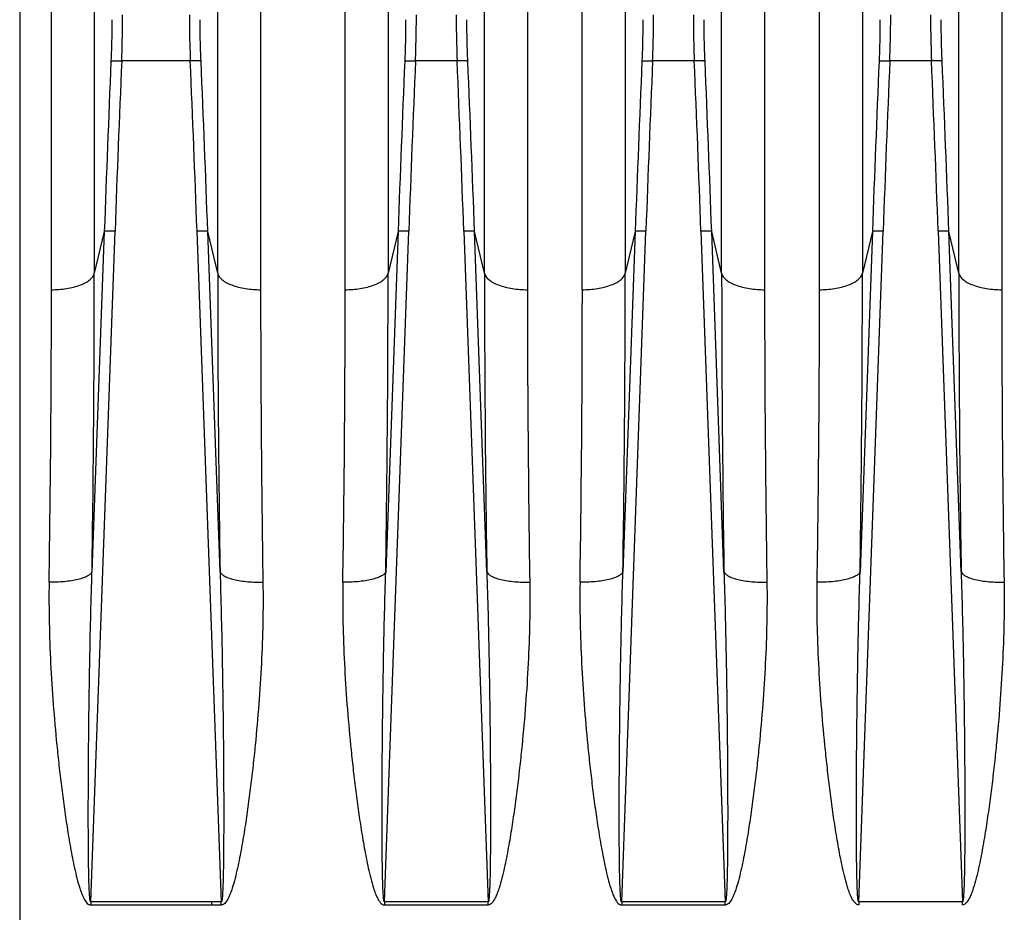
# Model space of a CAD drawing. Extents: x -3199 to 1181, y 8 to 2383.
# Tile 30 of 73: x -1893 to -1802, y 1228 to 1311. Entities that reach past the tile are written whole.
import ezdxf

# ---------------------------------------------------------------- set-up
doc = ezdxf.new("R2010")
doc.units = 0
doc.header["$LTSCALE"] = 65.395
doc.layers.get('0').update_dxf_attribs({"linetype": 'CONTINUOUS'})

msp = doc.modelspace()

# ---------------------------------------------------------------- linework, layer by layer
at = {"color": 9, "linetype": 'CONTINUOUS'}
for p, q in [((-1893.002, 1401.647), (-1893.002, 1091.72)), ((-1886.08, 1396.169), (-1886.08, 1287.115)), ((-1874.635, 1287.115), (-1874.635, 1396.169)), ((-1858.83, 1396.169), (-1858.83, 1287.115)), ((-1849.885, 1287.115), (-1849.885, 1396.169)), ((-1836.83, 1396.169), (-1836.83, 1287.115)), ((-1827.885, 1287.115), (-1827.885, 1396.169)), ((-1814.83, 1396.169), (-1814.83, 1287.115)), ((-1805.885, 1287.115), (-1805.885, 1396.169)), ((-1890.06, 1285.593), (-1890.06, 1392.728)), ((-1870.655, 1392.728), (-1870.655, 1285.594)), ((-1862.81, 1285.593), (-1862.81, 1392.728)), ((-1845.905, 1392.728), (-1845.905, 1285.594)), ((-1840.81, 1285.593), (-1840.81, 1392.728)), ((-1823.905, 1392.728), (-1823.905, 1285.594)), ((-1877.175, 1306.821), (-1883.54, 1306.821)), ((-1852.425, 1306.821), (-1856.29, 1306.821)), ((-1830.425, 1306.821), (-1834.29, 1306.821)), ((-1808.425, 1306.821), (-1812.29, 1306.821)), ((-1886.408, 1228.76), (-1884.16, 1291.032)), ((-1885.155, 1291.005), (-1886.295, 1259.42)), ((-1885.155, 1291.005), (-1886.08, 1287.115)), ((-1876.555, 1291.032), (-1874.307, 1228.76)), ((-1874.419, 1259.42), (-1875.56, 1291.005)), ((-1874.635, 1287.115), (-1875.56, 1291.005)), ((-1859.158, 1228.76), (-1856.91, 1291.032)), ((-1857.905, 1291.005), (-1859.045, 1259.42)), ((-1857.905, 1291.005), (-1858.83, 1287.115)), ((-1851.805, 1291.032), (-1849.557, 1228.76)), ((-1849.669, 1259.42), (-1850.81, 1291.005)), ((-1849.885, 1287.115), (-1850.81, 1291.005)), ((-1837.158, 1228.76), (-1834.91, 1291.032)), ((-1835.905, 1291.005), (-1837.045, 1259.42)), ((-1835.905, 1291.005), (-1836.83, 1287.115)), ((-1829.805, 1291.032), (-1827.557, 1228.76)), ((-1827.669, 1259.42), (-1828.81, 1291.005)), ((-1827.885, 1287.115), (-1828.81, 1291.005)), ((-1815.158, 1228.76), (-1812.91, 1291.032)), ((-1813.905, 1291.005), (-1815.045, 1259.42)), ((-1813.905, 1291.005), (-1814.83, 1287.115)), ((-1807.805, 1291.032), (-1805.557, 1228.76)), ((-1805.669, 1259.42), (-1806.81, 1291.005)), ((-1805.885, 1287.115), (-1806.81, 1291.005))]:
    msp.add_line(p, q, dxfattribs=at)
at = {"color": 2, "linetype": 'CONTINUOUS'}
for p, q in [((-1818.81, 1285.594), (-1818.81, 1392.728)), ((-1801.905, 1392.728), (-1801.905, 1285.594)), ((-1886.408, 1228.76), (-1886.408, 1228.485)), ((-1874.307, 1228.76), (-1886.408, 1228.76)), ((-1886.408, 1228.485), (-1874.307, 1228.485)), ((-1875.207, 1228.76), (-1875.207, 1228.485)), ((-1874.307, 1228.485), (-1874.307, 1228.76)), ((-1859.158, 1228.76), (-1859.158, 1228.485)), ((-1849.557, 1228.76), (-1859.158, 1228.76)), ((-1859.158, 1228.485), (-1849.557, 1228.485)), ((-1849.557, 1228.485), (-1849.557, 1228.76)), ((-1837.158, 1228.76), (-1837.158, 1228.485)), ((-1827.557, 1228.76), (-1837.158, 1228.76)), ((-1837.158, 1228.485), (-1827.557, 1228.485)), ((-1827.557, 1228.485), (-1827.557, 1228.76)), ((-1815.158, 1228.76), (-1815.158, 1228.485)), ((-1805.557, 1228.76), (-1815.158, 1228.76)), ((-1805.557, 1228.485), (-1805.557, 1228.76))]:
    msp.add_line(p, q, dxfattribs=at)
at = {"color": 9, "linetype": 'CONTINUOUS'}
for centre, radius, start, end in [((649.424, 1199.437), 2536.232, 177.573878, 177.930958), ((647.073, 1199.549), 2532.885, 177.572699, 177.930125), ((-4415.332, 1199.254), 2540.436, 2.070387, 2.42675), ((-4413.925, 1199.289), 2540.022, 2.069311, 2.425846), ((676.674, 1199.437), 2536.232, 177.573878, 177.930958), ((674.323, 1199.549), 2532.885, 177.572699, 177.930125), ((-4390.582, 1199.254), 2540.436, 2.070387, 2.42675), ((-4389.176, 1199.289), 2540.023, 2.069311, 2.425846), ((698.675, 1199.437), 2536.233, 177.573878, 177.930958), ((696.323, 1199.549), 2532.885, 177.572699, 177.930125), ((-4368.582, 1199.254), 2540.436, 2.070387, 2.42675), ((-4367.176, 1199.289), 2540.023, 2.069311, 2.425846), ((720.675, 1199.437), 2536.233, 177.573878, 177.930958), ((718.323, 1199.549), 2532.885, 177.572699, 177.930125), ((-4346.582, 1199.254), 2540.436, 2.070387, 2.42675), ((-4345.176, 1199.289), 2540.023, 2.069311, 2.425846), ((-3745.302, 1287.718), 1859.223, 359.12789, 359.981409), ((-66.127, 1287.324), 1808.508, 180.006623, 180.884078), ((-3718.052, 1287.718), 1859.223, 359.12789, 359.981409), ((-41.377, 1287.324), 1808.508, 180.006623, 180.884078), ((-3696.052, 1287.718), 1859.223, 359.12789, 359.981409), ((-19.377, 1287.324), 1808.508, 180.006623, 180.884078), ((-3674.052, 1287.718), 1859.223, 359.12789, 359.981409), ((2.623, 1287.324), 1808.508, 180.006623, 180.884078), ((-3629.296, 1285.803), 1739.237, 359.09849, 359.993077), ((-82.648, 1286.19), 1788.006, 180.019112, 180.889306), ((-3602.046, 1285.803), 1739.237, 359.09849, 359.993077), ((-57.898, 1286.19), 1788.006, 180.019112, 180.889306), ((-3580.046, 1285.803), 1739.237, 359.09849, 359.993077), ((-35.898, 1286.19), 1788.006, 180.019112, 180.889306)]:
    msp.add_arc(centre, radius, start, end, dxfattribs=at)
at = {"color": 2, "linetype": 'CONTINUOUS'}
for centre, radius, start, end in [((-3606.813, 1286.19), 1788.004, 359.11069, 359.980889), ((-62.674, 1285.803), 1739.231, 180.006909, 180.901512)]:
    msp.add_arc(centre, radius, start, end, dxfattribs=at)
at = {"color": 9, "linetype": 'CONTINUOUS'}
for points, knots in [([(-1883.54, 1306.821), (-1883.526, 1307.194), (-1883.477, 1308.622), (-1883.453, 1310.05), (-1883.453, 1311.105)], [0, 0, 0, 0, 0.261342, 1, 1, 1, 1]), ([(-1877.262, 1311.105), (-1877.262, 1310.769), (-1877.253, 1309.34), (-1877.216, 1307.912), (-1877.175, 1306.821)], [0, 0, 0, 0, 0.235467, 1, 1, 1, 1]), ([(-1856.29, 1306.821), (-1856.276, 1307.194), (-1856.227, 1308.622), (-1856.203, 1310.05), (-1856.203, 1311.105)], [0, 0, 0, 0, 0.261342, 1, 1, 1, 1]), ([(-1852.512, 1311.105), (-1852.512, 1310.769), (-1852.503, 1309.34), (-1852.466, 1307.912), (-1852.425, 1306.821)], [0, 0, 0, 0, 0.235467, 1, 1, 1, 1]), ([(-1834.29, 1306.821), (-1834.276, 1307.194), (-1834.227, 1308.622), (-1834.203, 1310.05), (-1834.203, 1311.105)], [0, 0, 0, 0, 0.261342, 1, 1, 1, 1]), ([(-1830.512, 1311.105), (-1830.512, 1310.769), (-1830.503, 1309.34), (-1830.466, 1307.912), (-1830.425, 1306.821)], [0, 0, 0, 0, 0.235467, 1, 1, 1, 1]), ([(-1812.29, 1306.821), (-1812.276, 1307.194), (-1812.227, 1308.622), (-1812.203, 1310.05), (-1812.203, 1311.105)], [0, 0, 0, 0, 0.261342, 1, 1, 1, 1]), ([(-1808.512, 1311.105), (-1808.512, 1310.769), (-1808.503, 1309.34), (-1808.466, 1307.912), (-1808.425, 1306.821)], [0, 0, 0, 0, 0.235467, 1, 1, 1, 1]), ([(-1884.448, 1310.656), (-1884.448, 1310.353), (-1884.456, 1309.067), (-1884.493, 1307.781), (-1884.535, 1306.799)], [0, 0, 0, 0, 0.235446, 1, 1, 1, 1]), ([(-1876.179, 1306.799), (-1876.194, 1307.134), (-1876.242, 1308.42), (-1876.267, 1309.706), (-1876.267, 1310.656)], [0, 0, 0, 0, 0.261306, 1, 1, 1, 1]), ([(-1857.198, 1310.656), (-1857.198, 1310.353), (-1857.206, 1309.067), (-1857.243, 1307.781), (-1857.285, 1306.799)], [0, 0, 0, 0, 0.235446, 1, 1, 1, 1]), ([(-1851.429, 1306.799), (-1851.444, 1307.134), (-1851.492, 1308.42), (-1851.517, 1309.706), (-1851.517, 1310.656)], [0, 0, 0, 0, 0.261306, 1, 1, 1, 1]), ([(-1835.198, 1310.656), (-1835.198, 1310.353), (-1835.206, 1309.067), (-1835.243, 1307.781), (-1835.285, 1306.799)], [0, 0, 0, 0, 0.235446, 1, 1, 1, 1]), ([(-1829.429, 1306.799), (-1829.444, 1307.134), (-1829.492, 1308.42), (-1829.517, 1309.706), (-1829.517, 1310.656)], [0, 0, 0, 0, 0.261306, 1, 1, 1, 1]), ([(-1813.198, 1310.656), (-1813.198, 1310.353), (-1813.206, 1309.067), (-1813.243, 1307.781), (-1813.285, 1306.799)], [0, 0, 0, 0, 0.235446, 1, 1, 1, 1]), ([(-1807.429, 1306.799), (-1807.444, 1307.134), (-1807.492, 1308.42), (-1807.517, 1309.706), (-1807.517, 1310.656)], [0, 0, 0, 0, 0.261306, 1, 1, 1, 1]), ([(-1884.535, 1306.8), (-1884.526, 1306.806), (-1884.493, 1306.813), (-1884.43, 1306.822), (-1884.332, 1306.828), (-1884.148, 1306.834), (-1883.88, 1306.833), (-1883.656, 1306.826), (-1883.54, 1306.821)], [0, 0, 0, 0, 0.032616, 0.097016, 0.195472, 0.32479, 0.650085, 1, 1, 1, 1]), ([(-1876.18, 1306.8), (-1876.189, 1306.806), (-1876.222, 1306.813), (-1876.285, 1306.822), (-1876.383, 1306.828), (-1876.566, 1306.834), (-1876.834, 1306.833), (-1877.058, 1306.826), (-1877.175, 1306.821)], [0, 0, 0, 0, 0.032837, 0.097426, 0.195995, 0.325335, 0.65043, 1, 1, 1, 1]), ([(-1857.285, 1306.8), (-1857.276, 1306.806), (-1857.243, 1306.813), (-1857.18, 1306.822), (-1857.082, 1306.828), (-1856.898, 1306.834), (-1856.63, 1306.833), (-1856.406, 1306.826), (-1856.29, 1306.821)], [0, 0, 0, 0, 0.032616, 0.097016, 0.195472, 0.32479, 0.650085, 1, 1, 1, 1]), ([(-1851.43, 1306.8), (-1851.439, 1306.806), (-1851.472, 1306.813), (-1851.535, 1306.822), (-1851.633, 1306.828), (-1851.816, 1306.834), (-1852.084, 1306.833), (-1852.308, 1306.826), (-1852.425, 1306.821)], [0, 0, 0, 0, 0.032837, 0.097426, 0.195995, 0.325335, 0.65043, 1, 1, 1, 1]), ([(-1835.285, 1306.8), (-1835.276, 1306.806), (-1835.243, 1306.813), (-1835.18, 1306.822), (-1835.082, 1306.828), (-1834.898, 1306.834), (-1834.63, 1306.833), (-1834.406, 1306.826), (-1834.29, 1306.821)], [0, 0, 0, 0, 0.032616, 0.097016, 0.195472, 0.32479, 0.650085, 1, 1, 1, 1]), ([(-1829.43, 1306.8), (-1829.439, 1306.806), (-1829.472, 1306.813), (-1829.535, 1306.822), (-1829.633, 1306.828), (-1829.816, 1306.834), (-1830.084, 1306.833), (-1830.308, 1306.826), (-1830.425, 1306.821)], [0, 0, 0, 0, 0.032837, 0.097426, 0.195995, 0.325335, 0.65043, 1, 1, 1, 1]), ([(-1813.285, 1306.8), (-1813.276, 1306.806), (-1813.243, 1306.813), (-1813.18, 1306.822), (-1813.082, 1306.828), (-1812.898, 1306.834), (-1812.63, 1306.833), (-1812.406, 1306.826), (-1812.29, 1306.821)], [0, 0, 0, 0, 0.032616, 0.097016, 0.195472, 0.32479, 0.650085, 1, 1, 1, 1]), ([(-1807.43, 1306.8), (-1807.439, 1306.806), (-1807.472, 1306.813), (-1807.535, 1306.822), (-1807.633, 1306.828), (-1807.816, 1306.834), (-1808.084, 1306.833), (-1808.308, 1306.826), (-1808.425, 1306.821)], [0, 0, 0, 0, 0.032837, 0.097426, 0.195995, 0.325335, 0.65043, 1, 1, 1, 1]), ([(-1884.16, 1291.032), (-1884.28, 1291.037), (-1884.504, 1291.042), (-1884.77, 1291.041), (-1884.948, 1291.034), (-1885.044, 1291.028), (-1885.11, 1291.019), (-1885.145, 1291.012), (-1885.155, 1291.005)], [0, 0, 0, 0, 0.361552, 0.674267, 0.798852, 0.896468, 0.964017, 1, 1, 1, 1]), ([(-1875.56, 1291.005), (-1875.569, 1291.012), (-1875.605, 1291.019), (-1875.67, 1291.028), (-1875.767, 1291.034), (-1875.944, 1291.041), (-1876.21, 1291.042), (-1876.434, 1291.037), (-1876.555, 1291.032)], [0, 0, 0, 0, 0.035979, 0.103514, 0.201108, 0.325679, 0.638409, 1, 1, 1, 1]), ([(-1856.91, 1291.032), (-1857.03, 1291.037), (-1857.254, 1291.042), (-1857.52, 1291.041), (-1857.698, 1291.034), (-1857.794, 1291.028), (-1857.86, 1291.019), (-1857.895, 1291.012), (-1857.905, 1291.005)], [0, 0, 0, 0, 0.361552, 0.674267, 0.798852, 0.896468, 0.964017, 1, 1, 1, 1]), ([(-1850.81, 1291.005), (-1850.819, 1291.012), (-1850.855, 1291.019), (-1850.92, 1291.028), (-1851.017, 1291.034), (-1851.194, 1291.041), (-1851.46, 1291.042), (-1851.684, 1291.037), (-1851.805, 1291.032)], [0, 0, 0, 0, 0.035979, 0.103514, 0.201108, 0.325679, 0.638409, 1, 1, 1, 1]), ([(-1834.91, 1291.032), (-1835.03, 1291.037), (-1835.254, 1291.042), (-1835.52, 1291.041), (-1835.698, 1291.034), (-1835.794, 1291.028), (-1835.86, 1291.019), (-1835.895, 1291.012), (-1835.905, 1291.005)], [0, 0, 0, 0, 0.361552, 0.674267, 0.798852, 0.896468, 0.964017, 1, 1, 1, 1]), ([(-1828.81, 1291.005), (-1828.819, 1291.012), (-1828.855, 1291.019), (-1828.92, 1291.028), (-1829.017, 1291.034), (-1829.194, 1291.041), (-1829.46, 1291.042), (-1829.684, 1291.037), (-1829.805, 1291.032)], [0, 0, 0, 0, 0.035979, 0.103514, 0.201108, 0.325679, 0.638409, 1, 1, 1, 1]), ([(-1812.91, 1291.032), (-1813.03, 1291.037), (-1813.254, 1291.042), (-1813.52, 1291.041), (-1813.698, 1291.034), (-1813.794, 1291.028), (-1813.86, 1291.019), (-1813.895, 1291.012), (-1813.905, 1291.005)], [0, 0, 0, 0, 0.361552, 0.674267, 0.798852, 0.896468, 0.964017, 1, 1, 1, 1]), ([(-1806.81, 1291.005), (-1806.819, 1291.012), (-1806.855, 1291.019), (-1806.92, 1291.028), (-1807.017, 1291.034), (-1807.194, 1291.041), (-1807.46, 1291.042), (-1807.684, 1291.037), (-1807.805, 1291.032)], [0, 0, 0, 0, 0.035979, 0.103514, 0.201108, 0.325679, 0.638409, 1, 1, 1, 1]), ([(-1890.06, 1285.594), (-1889.595, 1285.594), (-1888.898, 1285.643), (-1888.005, 1285.823), (-1887.396, 1286.008), (-1886.88, 1286.244), (-1886.397, 1286.56), (-1886.133, 1286.891), (-1886.08, 1287.115)], [0, 0, 0, 0, 0.311727, 0.466562, 0.610875, 0.738127, 0.845154, 1, 1, 1, 1]), ([(-1874.635, 1287.115), (-1874.581, 1286.891), (-1874.317, 1286.56), (-1873.835, 1286.244), (-1873.318, 1286.008), (-1872.71, 1285.823), (-1871.816, 1285.643), (-1871.119, 1285.594), (-1870.655, 1285.594)], [0, 0, 0, 0, 0.154846, 0.261873, 0.389125, 0.533438, 0.688273, 1, 1, 1, 1]), ([(-1862.81, 1285.594), (-1862.345, 1285.594), (-1861.648, 1285.643), (-1860.755, 1285.823), (-1860.146, 1286.008), (-1859.63, 1286.244), (-1859.147, 1286.56), (-1858.883, 1286.891), (-1858.83, 1287.115)], [0, 0, 0, 0, 0.311727, 0.466562, 0.610875, 0.738127, 0.845154, 1, 1, 1, 1]), ([(-1849.885, 1287.115), (-1849.831, 1286.891), (-1849.567, 1286.56), (-1849.085, 1286.244), (-1848.568, 1286.008), (-1847.96, 1285.823), (-1847.066, 1285.643), (-1846.369, 1285.594), (-1845.905, 1285.594)], [0, 0, 0, 0, 0.154846, 0.261873, 0.389125, 0.533438, 0.688273, 1, 1, 1, 1]), ([(-1840.81, 1285.594), (-1840.345, 1285.594), (-1839.648, 1285.643), (-1838.755, 1285.823), (-1838.146, 1286.008), (-1837.63, 1286.244), (-1837.147, 1286.56), (-1836.883, 1286.891), (-1836.83, 1287.115)], [0, 0, 0, 0, 0.311727, 0.466562, 0.610875, 0.738127, 0.845154, 1, 1, 1, 1]), ([(-1827.885, 1287.115), (-1827.831, 1286.891), (-1827.567, 1286.56), (-1827.085, 1286.244), (-1826.568, 1286.008), (-1825.96, 1285.823), (-1825.066, 1285.643), (-1824.369, 1285.594), (-1823.905, 1285.594)], [0, 0, 0, 0, 0.154846, 0.261873, 0.389125, 0.533438, 0.688273, 1, 1, 1, 1]), ([(-1818.81, 1285.594), (-1818.345, 1285.594), (-1817.648, 1285.643), (-1816.755, 1285.823), (-1816.146, 1286.008), (-1815.63, 1286.244), (-1815.147, 1286.56), (-1814.883, 1286.891), (-1814.83, 1287.115)], [0, 0, 0, 0, 0.311727, 0.466562, 0.610875, 0.738127, 0.845154, 1, 1, 1, 1]), ([(-1805.885, 1287.115), (-1805.831, 1286.891), (-1805.567, 1286.56), (-1805.085, 1286.244), (-1804.568, 1286.008), (-1803.96, 1285.823), (-1803.066, 1285.643), (-1802.369, 1285.594), (-1801.905, 1285.594)], [0, 0, 0, 0, 0.154846, 0.261873, 0.389125, 0.533438, 0.688273, 1, 1, 1, 1]), ([(-1886.295, 1259.42), (-1886.32, 1259.347), (-1886.434, 1259.193), (-1886.707, 1259.006), (-1887.104, 1258.833), (-1887.617, 1258.683), (-1888.223, 1258.566), (-1889.118, 1258.456), (-1889.811, 1258.432), (-1890.275, 1258.439)], [0, 0, 0, 0, 0.054884, 0.130896, 0.233224, 0.360692, 0.509197, 0.670922, 1, 1, 1, 1]), ([(-1886.408, 1228.76), (-1886.42, 1228.758), (-1886.445, 1228.8), (-1886.459, 1228.858), (-1886.477, 1228.948), (-1886.494, 1229.082), (-1886.512, 1229.262), (-1886.527, 1229.484), (-1886.541, 1229.713), (-1886.556, 1230.023), (-1886.57, 1230.415), (-1886.584, 1230.889), (-1886.595, 1231.365), (-1886.604, 1231.844), (-1886.614, 1232.484), (-1886.623, 1233.287), (-1886.63, 1234.252), (-1886.634, 1235.218), (-1886.637, 1236.186), (-1886.637, 1237.154), (-1886.635, 1238.446), (-1886.63, 1240.061), (-1886.618, 1242), (-1886.602, 1243.94), (-1886.581, 1245.878), (-1886.547, 1248.462), (-1886.493, 1251.689), (-1886.408, 1255.557), (-1886.336, 1258.133), (-1886.295, 1259.42)], [0, 0, 0, 0, 0.001233, 0.003599, 0.006567, 0.009863, 0.01688, 0.0242, 0.031676, 0.039251, 0.054573, 0.070036, 0.085584, 0.10119, 0.116836, 0.148213, 0.179665, 0.211165, 0.242698, 0.274255, 0.305827, 0.369004, 0.432201, 0.495403, 0.558596, 0.621773, 0.74804, 0.874141, 1, 1, 1, 1]), ([(-1874.419, 1259.42), (-1874.394, 1259.347), (-1874.28, 1259.193), (-1874.007, 1259.006), (-1873.61, 1258.833), (-1873.097, 1258.683), (-1872.491, 1258.566), (-1871.596, 1258.456), (-1870.903, 1258.432), (-1870.439, 1258.439)], [0, 0, 0, 0, 0.054884, 0.130896, 0.233224, 0.360693, 0.509197, 0.670922, 1, 1, 1, 1]), ([(-1874.419, 1259.42), (-1874.378, 1258.133), (-1874.306, 1255.557), (-1874.221, 1251.689), (-1874.167, 1248.462), (-1874.134, 1245.878), (-1874.113, 1243.94), (-1874.096, 1242), (-1874.085, 1240.061), (-1874.079, 1238.446), (-1874.077, 1237.154), (-1874.078, 1236.186), (-1874.08, 1235.218), (-1874.084, 1234.252), (-1874.092, 1233.287), (-1874.101, 1232.484), (-1874.111, 1231.844), (-1874.119, 1231.365), (-1874.13, 1230.889), (-1874.144, 1230.415), (-1874.159, 1230.023), (-1874.174, 1229.713), (-1874.187, 1229.484), (-1874.203, 1229.262), (-1874.22, 1229.082), (-1874.237, 1228.948), (-1874.255, 1228.858), (-1874.269, 1228.8), (-1874.294, 1228.758), (-1874.307, 1228.76)], [0, 0, 0, 0, 0.125859, 0.25196, 0.378227, 0.441403, 0.504597, 0.567798, 0.630996, 0.694172, 0.725745, 0.757302, 0.788835, 0.820335, 0.851787, 0.883163, 0.89881, 0.914416, 0.929964, 0.945426, 0.960748, 0.968323, 0.9758, 0.983119, 0.990137, 0.993433, 0.996401, 0.998767, 1, 1, 1, 1]), ([(-1859.045, 1259.42), (-1859.07, 1259.347), (-1859.184, 1259.193), (-1859.457, 1259.006), (-1859.854, 1258.833), (-1860.367, 1258.683), (-1860.973, 1258.566), (-1861.868, 1258.456), (-1862.561, 1258.432), (-1863.025, 1258.439)], [0, 0, 0, 0, 0.054884, 0.130896, 0.233224, 0.360692, 0.509197, 0.670922, 1, 1, 1, 1]), ([(-1859.158, 1228.76), (-1859.17, 1228.758), (-1859.195, 1228.8), (-1859.209, 1228.858), (-1859.227, 1228.948), (-1859.244, 1229.082), (-1859.262, 1229.262), (-1859.277, 1229.484), (-1859.291, 1229.713), (-1859.306, 1230.023), (-1859.32, 1230.415), (-1859.334, 1230.889), (-1859.345, 1231.365), (-1859.354, 1231.844), (-1859.364, 1232.484), (-1859.373, 1233.287), (-1859.38, 1234.252), (-1859.384, 1235.218), (-1859.387, 1236.186), (-1859.387, 1237.154), (-1859.385, 1238.446), (-1859.38, 1240.061), (-1859.368, 1242), (-1859.352, 1243.94), (-1859.331, 1245.878), (-1859.297, 1248.462), (-1859.243, 1251.689), (-1859.158, 1255.557), (-1859.086, 1258.133), (-1859.045, 1259.42)], [0, 0, 0, 0, 0.001233, 0.003599, 0.006567, 0.009863, 0.01688, 0.0242, 0.031676, 0.039251, 0.054573, 0.070036, 0.085584, 0.10119, 0.116836, 0.148213, 0.179665, 0.211165, 0.242698, 0.274255, 0.305827, 0.369004, 0.432201, 0.495403, 0.558596, 0.621773, 0.74804, 0.874141, 1, 1, 1, 1]), ([(-1849.669, 1259.42), (-1849.644, 1259.347), (-1849.53, 1259.193), (-1849.257, 1259.006), (-1848.86, 1258.833), (-1848.347, 1258.683), (-1847.741, 1258.566), (-1846.846, 1258.456), (-1846.153, 1258.432), (-1845.689, 1258.439)], [0, 0, 0, 0, 0.054884, 0.130896, 0.233224, 0.360693, 0.509197, 0.670922, 1, 1, 1, 1]), ([(-1849.669, 1259.42), (-1849.628, 1258.133), (-1849.556, 1255.557), (-1849.471, 1251.689), (-1849.417, 1248.462), (-1849.384, 1245.878), (-1849.363, 1243.94), (-1849.346, 1242), (-1849.335, 1240.061), (-1849.329, 1238.446), (-1849.327, 1237.154), (-1849.328, 1236.186), (-1849.33, 1235.218), (-1849.334, 1234.252), (-1849.342, 1233.287), (-1849.351, 1232.484), (-1849.361, 1231.844), (-1849.369, 1231.365), (-1849.38, 1230.889), (-1849.394, 1230.415), (-1849.409, 1230.023), (-1849.424, 1229.713), (-1849.437, 1229.484), (-1849.453, 1229.262), (-1849.47, 1229.082), (-1849.487, 1228.948), (-1849.505, 1228.858), (-1849.519, 1228.8), (-1849.544, 1228.758), (-1849.557, 1228.76)], [0, 0, 0, 0, 0.125859, 0.25196, 0.378227, 0.441403, 0.504597, 0.567798, 0.630996, 0.694172, 0.725745, 0.757302, 0.788835, 0.820335, 0.851787, 0.883163, 0.89881, 0.914416, 0.929964, 0.945426, 0.960748, 0.968323, 0.9758, 0.983119, 0.990137, 0.993433, 0.996401, 0.998767, 1, 1, 1, 1]), ([(-1837.045, 1259.42), (-1837.07, 1259.347), (-1837.184, 1259.193), (-1837.457, 1259.006), (-1837.854, 1258.833), (-1838.367, 1258.683), (-1838.973, 1258.566), (-1839.868, 1258.456), (-1840.561, 1258.432), (-1841.025, 1258.439)], [0, 0, 0, 0, 0.054884, 0.130896, 0.233224, 0.360692, 0.509197, 0.670922, 1, 1, 1, 1]), ([(-1837.158, 1228.76), (-1837.17, 1228.758), (-1837.195, 1228.8), (-1837.209, 1228.858), (-1837.227, 1228.948), (-1837.244, 1229.082), (-1837.262, 1229.262), (-1837.277, 1229.484), (-1837.291, 1229.713), (-1837.306, 1230.023), (-1837.32, 1230.415), (-1837.334, 1230.889), (-1837.345, 1231.365), (-1837.354, 1231.844), (-1837.364, 1232.484), (-1837.373, 1233.287), (-1837.38, 1234.252), (-1837.384, 1235.218), (-1837.387, 1236.186), (-1837.387, 1237.154), (-1837.385, 1238.446), (-1837.38, 1240.061), (-1837.368, 1242), (-1837.352, 1243.94), (-1837.331, 1245.878), (-1837.297, 1248.462), (-1837.243, 1251.689), (-1837.158, 1255.557), (-1837.086, 1258.133), (-1837.045, 1259.42)], [0, 0, 0, 0, 0.001233, 0.003599, 0.006567, 0.009863, 0.01688, 0.0242, 0.031676, 0.039251, 0.054573, 0.070036, 0.085584, 0.10119, 0.116836, 0.148213, 0.179665, 0.211165, 0.242698, 0.274255, 0.305827, 0.369004, 0.432201, 0.495403, 0.558596, 0.621773, 0.74804, 0.874141, 1, 1, 1, 1]), ([(-1827.669, 1259.42), (-1827.644, 1259.347), (-1827.53, 1259.193), (-1827.257, 1259.006), (-1826.86, 1258.833), (-1826.347, 1258.683), (-1825.741, 1258.566), (-1824.846, 1258.456), (-1824.153, 1258.432), (-1823.689, 1258.439)], [0, 0, 0, 0, 0.054884, 0.130896, 0.233224, 0.360693, 0.509197, 0.670922, 1, 1, 1, 1]), ([(-1827.669, 1259.42), (-1827.628, 1258.133), (-1827.556, 1255.557), (-1827.471, 1251.689), (-1827.417, 1248.462), (-1827.384, 1245.878), (-1827.363, 1243.94), (-1827.346, 1242), (-1827.335, 1240.061), (-1827.329, 1238.446), (-1827.327, 1237.154), (-1827.328, 1236.186), (-1827.33, 1235.218), (-1827.334, 1234.252), (-1827.342, 1233.287), (-1827.351, 1232.484), (-1827.361, 1231.844), (-1827.369, 1231.365), (-1827.38, 1230.889), (-1827.394, 1230.415), (-1827.409, 1230.023), (-1827.424, 1229.713), (-1827.437, 1229.484), (-1827.453, 1229.262), (-1827.47, 1229.082), (-1827.487, 1228.948), (-1827.505, 1228.858), (-1827.519, 1228.8), (-1827.544, 1228.758), (-1827.557, 1228.76)], [0, 0, 0, 0, 0.125859, 0.25196, 0.378227, 0.441403, 0.504597, 0.567798, 0.630996, 0.694172, 0.725745, 0.757302, 0.788835, 0.820335, 0.851787, 0.883163, 0.89881, 0.914416, 0.929964, 0.945426, 0.960748, 0.968323, 0.9758, 0.983119, 0.990137, 0.993433, 0.996401, 0.998767, 1, 1, 1, 1]), ([(-1815.045, 1259.42), (-1815.07, 1259.347), (-1815.184, 1259.193), (-1815.457, 1259.006), (-1815.854, 1258.833), (-1816.367, 1258.683), (-1816.973, 1258.566), (-1817.868, 1258.456), (-1818.561, 1258.432), (-1819.025, 1258.439)], [0, 0, 0, 0, 0.054884, 0.130896, 0.233224, 0.360692, 0.509197, 0.670922, 1, 1, 1, 1]), ([(-1815.158, 1228.76), (-1815.17, 1228.758), (-1815.195, 1228.8), (-1815.209, 1228.858), (-1815.227, 1228.948), (-1815.244, 1229.082), (-1815.262, 1229.262), (-1815.277, 1229.484), (-1815.291, 1229.713), (-1815.306, 1230.023), (-1815.32, 1230.415), (-1815.334, 1230.889), (-1815.345, 1231.365), (-1815.354, 1231.844), (-1815.364, 1232.484), (-1815.373, 1233.287), (-1815.38, 1234.252), (-1815.384, 1235.218), (-1815.387, 1236.186), (-1815.387, 1237.154), (-1815.385, 1238.446), (-1815.38, 1240.061), (-1815.368, 1242), (-1815.352, 1243.94), (-1815.331, 1245.878), (-1815.297, 1248.462), (-1815.243, 1251.689), (-1815.158, 1255.557), (-1815.086, 1258.133), (-1815.045, 1259.42)], [0, 0, 0, 0, 0.001233, 0.003599, 0.006567, 0.009863, 0.01688, 0.0242, 0.031676, 0.039251, 0.054573, 0.070036, 0.085584, 0.10119, 0.116836, 0.148213, 0.179665, 0.211165, 0.242698, 0.274255, 0.305827, 0.369004, 0.432201, 0.495403, 0.558596, 0.621773, 0.74804, 0.874141, 1, 1, 1, 1]), ([(-1805.669, 1259.42), (-1805.644, 1259.347), (-1805.53, 1259.193), (-1805.257, 1259.006), (-1804.86, 1258.833), (-1804.347, 1258.683), (-1803.741, 1258.566), (-1802.846, 1258.456), (-1802.153, 1258.432), (-1801.689, 1258.439)], [0, 0, 0, 0, 0.054884, 0.130896, 0.233224, 0.360693, 0.509197, 0.670922, 1, 1, 1, 1]), ([(-1805.669, 1259.42), (-1805.628, 1258.133), (-1805.556, 1255.557), (-1805.471, 1251.689), (-1805.417, 1248.462), (-1805.384, 1245.878), (-1805.363, 1243.94), (-1805.346, 1242), (-1805.335, 1240.061), (-1805.329, 1238.446), (-1805.327, 1237.154), (-1805.328, 1236.186), (-1805.33, 1235.218), (-1805.334, 1234.252), (-1805.342, 1233.287), (-1805.351, 1232.484), (-1805.361, 1231.844), (-1805.369, 1231.365), (-1805.38, 1230.889), (-1805.394, 1230.415), (-1805.409, 1230.023), (-1805.424, 1229.713), (-1805.437, 1229.484), (-1805.453, 1229.262), (-1805.47, 1229.082), (-1805.487, 1228.948), (-1805.505, 1228.858), (-1805.519, 1228.8), (-1805.544, 1228.758), (-1805.557, 1228.76)], [0, 0, 0, 0, 0.125859, 0.25196, 0.378227, 0.441403, 0.504597, 0.567798, 0.630996, 0.694172, 0.725745, 0.757302, 0.788835, 0.820335, 0.851787, 0.883163, 0.89881, 0.914416, 0.929964, 0.945426, 0.960748, 0.968323, 0.9758, 0.983119, 0.990137, 0.993433, 0.996401, 0.998767, 1, 1, 1, 1]), ([(-1890.275, 1258.439), (-1890.294, 1257.187), (-1890.283, 1254.675), (-1890.146, 1250.9), (-1889.905, 1247.112), (-1889.628, 1243.949), (-1889.362, 1241.415), (-1889.139, 1239.51), (-1888.89, 1237.606), (-1888.613, 1235.701), (-1888.351, 1234.117), (-1888.114, 1232.852), (-1887.919, 1231.906), (-1887.698, 1230.965), (-1887.481, 1230.188), (-1887.269, 1229.578), (-1887.112, 1229.206), (-1886.958, 1228.921), (-1886.819, 1228.721), (-1886.649, 1228.547), (-1886.488, 1228.485), (-1886.408, 1228.485)], [0, 0, 0, 0, 0.12296, 0.246594, 0.370859, 0.495708, 0.558336, 0.621093, 0.68397, 0.746963, 0.810066, 0.841658, 0.873277, 0.904922, 0.936593, 0.952443, 0.968301, 0.976239, 0.984181, 0.992121, 1, 1, 1, 1]), ([(-1870.439, 1258.439), (-1870.42, 1257.187), (-1870.431, 1254.675), (-1870.568, 1250.9), (-1870.809, 1247.112), (-1871.086, 1243.949), (-1871.352, 1241.415), (-1871.576, 1239.51), (-1871.824, 1237.606), (-1872.101, 1235.701), (-1872.363, 1234.117), (-1872.6, 1232.852), (-1872.795, 1231.906), (-1873.017, 1230.965), (-1873.234, 1230.188), (-1873.445, 1229.578), (-1873.603, 1229.206), (-1873.757, 1228.921), (-1873.895, 1228.721), (-1874.066, 1228.547), (-1874.226, 1228.485), (-1874.307, 1228.485)], [0, 0, 0, 0, 0.12296, 0.246594, 0.370859, 0.495708, 0.558336, 0.621092, 0.68397, 0.746963, 0.810066, 0.841658, 0.873277, 0.904922, 0.936593, 0.952443, 0.968301, 0.976239, 0.984181, 0.992121, 1, 1, 1, 1]), ([(-1863.025, 1258.439), (-1863.044, 1257.187), (-1863.033, 1254.675), (-1862.896, 1250.9), (-1862.655, 1247.112), (-1862.378, 1243.949), (-1862.112, 1241.415), (-1861.889, 1239.51), (-1861.64, 1237.606), (-1861.363, 1235.701), (-1861.101, 1234.117), (-1860.864, 1232.852), (-1860.669, 1231.906), (-1860.448, 1230.965), (-1860.231, 1230.188), (-1860.019, 1229.578), (-1859.862, 1229.206), (-1859.708, 1228.921), (-1859.569, 1228.721), (-1859.399, 1228.547), (-1859.238, 1228.485), (-1859.158, 1228.485)], [0, 0, 0, 0, 0.12296, 0.246594, 0.370859, 0.495708, 0.558336, 0.621093, 0.68397, 0.746963, 0.810066, 0.841658, 0.873277, 0.904922, 0.936593, 0.952443, 0.968301, 0.976239, 0.984181, 0.992121, 1, 1, 1, 1]), ([(-1845.689, 1258.439), (-1845.67, 1257.187), (-1845.681, 1254.675), (-1845.818, 1250.9), (-1846.059, 1247.112), (-1846.336, 1243.949), (-1846.602, 1241.415), (-1846.826, 1239.51), (-1847.074, 1237.606), (-1847.351, 1235.701), (-1847.613, 1234.117), (-1847.85, 1232.852), (-1848.045, 1231.906), (-1848.267, 1230.965), (-1848.484, 1230.188), (-1848.695, 1229.578), (-1848.853, 1229.206), (-1849.007, 1228.921), (-1849.145, 1228.721), (-1849.316, 1228.547), (-1849.476, 1228.485), (-1849.557, 1228.485)], [0, 0, 0, 0, 0.12296, 0.246594, 0.370859, 0.495708, 0.558336, 0.621092, 0.68397, 0.746963, 0.810066, 0.841658, 0.873277, 0.904922, 0.936593, 0.952443, 0.968301, 0.976239, 0.984181, 0.992121, 1, 1, 1, 1]), ([(-1841.025, 1258.439), (-1841.044, 1257.187), (-1841.033, 1254.675), (-1840.896, 1250.9), (-1840.655, 1247.112), (-1840.378, 1243.949), (-1840.112, 1241.415), (-1839.889, 1239.51), (-1839.64, 1237.606), (-1839.363, 1235.701), (-1839.101, 1234.117), (-1838.864, 1232.852), (-1838.669, 1231.906), (-1838.448, 1230.965), (-1838.231, 1230.188), (-1838.019, 1229.578), (-1837.862, 1229.206), (-1837.708, 1228.921), (-1837.569, 1228.721), (-1837.399, 1228.547), (-1837.238, 1228.485), (-1837.158, 1228.485)], [0, 0, 0, 0, 0.12296, 0.246594, 0.370859, 0.495708, 0.558336, 0.621093, 0.68397, 0.746963, 0.810066, 0.841658, 0.873277, 0.904922, 0.936593, 0.952443, 0.968301, 0.976239, 0.984181, 0.992121, 1, 1, 1, 1]), ([(-1823.689, 1258.439), (-1823.67, 1257.187), (-1823.681, 1254.675), (-1823.818, 1250.9), (-1824.059, 1247.112), (-1824.336, 1243.949), (-1824.602, 1241.415), (-1824.826, 1239.51), (-1825.074, 1237.606), (-1825.351, 1235.701), (-1825.613, 1234.117), (-1825.85, 1232.852), (-1826.045, 1231.906), (-1826.267, 1230.965), (-1826.484, 1230.188), (-1826.695, 1229.578), (-1826.853, 1229.206), (-1827.007, 1228.921), (-1827.145, 1228.721), (-1827.316, 1228.547), (-1827.476, 1228.485), (-1827.557, 1228.485)], [0, 0, 0, 0, 0.12296, 0.246594, 0.370859, 0.495708, 0.558336, 0.621092, 0.68397, 0.746963, 0.810066, 0.841658, 0.873277, 0.904922, 0.936593, 0.952443, 0.968301, 0.976239, 0.984181, 0.992121, 1, 1, 1, 1])]:
    msp.add_open_spline(points, degree=3, knots=knots, dxfattribs=at)
at = {"color": 2, "linetype": 'CONTINUOUS'}
for points, knots in [([(-1815.158, 1228.485), (-1815.198, 1228.485), (-1815.28, 1228.499), (-1815.425, 1228.576), (-1815.57, 1228.721), (-1815.708, 1228.922), (-1815.862, 1229.206), (-1816.019, 1229.579), (-1816.231, 1230.189), (-1816.448, 1230.966), (-1816.669, 1231.907), (-1816.865, 1232.853), (-1817.101, 1234.117), (-1817.363, 1235.702), (-1817.64, 1237.606), (-1817.889, 1239.511), (-1818.112, 1241.415), (-1818.378, 1243.949), (-1818.655, 1247.112), (-1818.897, 1250.9), (-1819.031, 1254.675), (-1819.048, 1257.187), (-1819.025, 1258.439)], [0, 0, 0, 0, 0.00399, 0.007982, 0.015925, 0.023868, 0.031806, 0.047663, 0.063511, 0.095178, 0.12682, 0.158435, 0.190024, 0.25312, 0.316106, 0.378976, 0.441725, 0.504347, 0.629182, 0.753434, 0.877054, 1, 1, 1, 1]), ([(-1801.689, 1258.439), (-1801.666, 1257.187), (-1801.684, 1254.675), (-1801.818, 1250.9), (-1802.059, 1247.112), (-1802.336, 1243.949), (-1802.602, 1241.415), (-1802.826, 1239.511), (-1803.074, 1237.606), (-1803.351, 1235.702), (-1803.613, 1234.117), (-1803.85, 1232.853), (-1804.045, 1231.907), (-1804.267, 1230.966), (-1804.483, 1230.189), (-1804.695, 1229.579), (-1804.852, 1229.206), (-1805.007, 1228.922), (-1805.144, 1228.721), (-1805.289, 1228.576), (-1805.434, 1228.498), (-1805.516, 1228.486), (-1805.557, 1228.485)], [0, 0, 0, 0, 0.122946, 0.246566, 0.370818, 0.495654, 0.558276, 0.621025, 0.683896, 0.746882, 0.809978, 0.841567, 0.873182, 0.904824, 0.936492, 0.95234, 0.968197, 0.976134, 0.984075, 0.992017, 0.996012, 1, 1, 1, 1])]:
    msp.add_open_spline(points, degree=3, knots=knots, dxfattribs=at)

doc.saveas('drawing.dxf')
